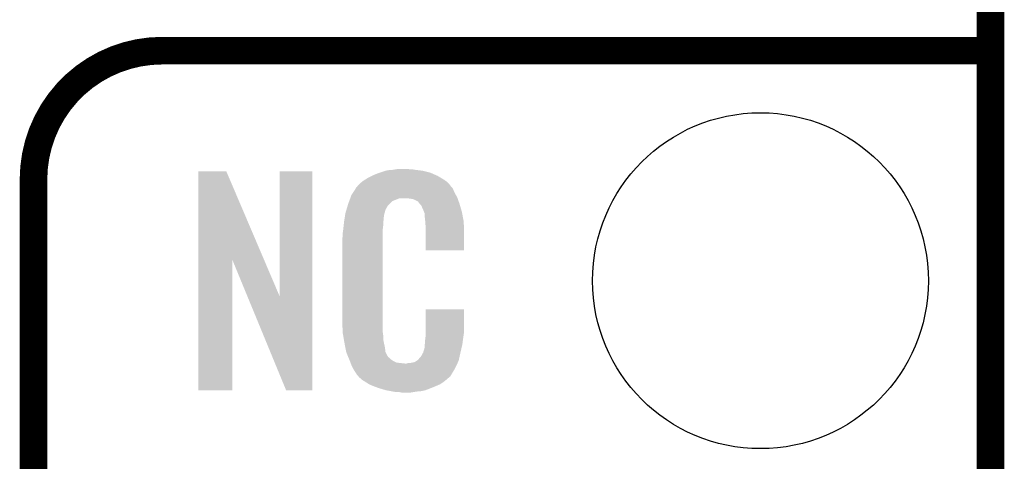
# Model space of a CAD drawing. Extents: x -1.3 to 24.2, y -3.9 to 39.2.
# Tile 25 of 34: x 18.8 to 24.2, y 16.8 to 19.2. Entities that reach past the tile are written whole.
import ezdxf

# ---------------------------------------------------------------- set-up
doc = ezdxf.new("R2010")
doc.units = 0
doc.layers.get('0').update_dxf_attribs({"linetype": 'CONTINUOUS'})
for name, color, linetype in [('ACCEL_37_CLICK_V100_GKO', 5, 'CONTINUOUS'), ('ACCEL_37_CLICK_V100_GTO', 14, 'CONTINUOUS'), ('ACCEL_37_CLICK_V100_GTS', 12, 'CONTINUOUS')]:
    doc.layers.add(name, color=color, linetype=linetype)

# ---------------------------------------------------------------- blocks, each defined once
blk = doc.blocks.new('ROUND_23')
blk.add_circle((0, 0), 0.9271)

msp = doc.modelspace()

# ---------------------------------------------------------------- linework, layer by layer
at = {"layer": 'ACCEL_37_CLICK_V100_GKO', "const_width": 0.1524}
msp.add_lwpolyline([(24.13, -1.27), (24.13, 36.83)], dxfattribs=at)
at = {"layer": 'ACCEL_37_CLICK_V100_GTO', "const_width": 0.1524}
msp.add_lwpolyline([(19.558, 19.05, 0.4142136), (18.8468, 18.3388)], format="xyb", dxfattribs=at)
for points in [[(19.558, 19.05), (24.13, 19.05)], [(18.8468, -0.5588), (18.8468, 18.3388)]]:
    msp.add_lwpolyline(points, dxfattribs=at)
at = {"layer": 'ACCEL_37_CLICK_V100_GTO'}
for points in [[(19.756132, 17.896728), (19.75614, 18.384506), (20.119122, 17.896728), (19.911064, 18.384506)], [(19.75614, 18.384506), (19.756142, 18.38452), (19.911064, 18.384506), (19.756142, 18.38452)], [(20.2057, 17.693748), (20.20572, 18.384498), (20.386026, 17.693748), (20.38604, 18.384498)], [(20.20572, 18.384498), (20.205722, 18.38452), (20.38604, 18.384498), (20.205722, 18.38452)], [(20.7264, 18.3642), (20.751798, 18.37436), (21.06531, 18.3642), (21.042088, 18.37436)], [(20.751798, 18.37436), (20.759418, 18.3769), (21.042088, 18.37436), (21.036282, 18.3769)], [(20.759418, 18.3769), (20.77466, 18.38198), (21.036282, 18.3769), (21.015962, 18.38198)], [(20.77466, 18.38198), (20.791594, 18.38706), (21.015962, 18.38198), (20.99564, 18.38706)], [(20.791594, 18.38706), (20.800062, 18.3896), (20.99564, 18.38706), (20.97532, 18.3896)], [(20.800062, 18.3896), (20.83054, 18.39214), (20.97532, 18.3896), (20.955, 18.39214)], [(20.83054, 18.39214), (20.84578, 18.39468), (20.955, 18.39214), (20.939762, 18.39468)], [(20.84578, 18.39468), (20.861022, 18.39722), (20.924522, 18.39468), (20.911822, 18.39722)], [(20.64258, 18.310862), (20.657094, 18.32356), (21.143684, 18.310862), (21.132802, 18.32356)], [(20.657094, 18.32356), (20.662902, 18.32864), (21.132802, 18.32356), (21.125692, 18.32864)], [(20.662902, 18.32864), (20.674878, 18.336262), (21.125692, 18.32864), (21.11502, 18.336262)], [(20.674878, 18.336262), (20.690842, 18.34642), (21.11502, 18.336262), (21.09809, 18.34642)], [(20.690842, 18.34642), (20.71624, 18.35912), (21.09809, 18.34642), (21.07692, 18.35912)], [(20.71624, 18.35912), (20.7264, 18.3642), (21.07692, 18.35912), (21.06531, 18.3642)], [(20.601942, 18.252442), (20.6118, 18.26768), (21.179212, 18.252442), (21.1709, 18.26768)], [(20.6118, 18.26768), (20.626588, 18.290536), (21.1709, 18.26768), (21.160742, 18.290536)], [(20.626588, 18.290536), (20.62988, 18.295624), (21.160742, 18.290536), (21.155658, 18.295624)], [(20.62988, 18.295624), (20.629902, 18.29816), (21.155658, 18.295624), (21.153122, 18.29816)], [(20.629902, 18.29816), (20.632426, 18.298168), (21.153122, 18.29816), (21.153114, 18.298168)], [(20.632426, 18.298168), (20.63445, 18.3007), (21.153114, 18.298168), (21.150582, 18.3007)], [(20.63445, 18.3007), (20.63851, 18.305776), (21.150582, 18.3007), (21.148042, 18.305776)], [(20.63851, 18.305776), (20.64258, 18.310862), (21.148042, 18.305776), (21.143684, 18.310862)], [(20.584158, 18.20418), (20.589772, 18.219416), (20.81276, 18.20418), (20.828, 18.219416)], [(20.589772, 18.219416), (20.595388, 18.234658), (20.828, 18.219416), (20.866096, 18.234658)], [(20.595388, 18.23466), (20.59726, 18.239738), (21.187954, 18.23466), (21.18614, 18.239738)], [(20.595388, 18.234658), (20.595388, 18.23466), (20.866096, 18.234658), (20.914358, 18.23466)], [(20.59726, 18.239738), (20.601942, 18.252442), (21.18614, 18.239738), (21.179212, 18.252442)], [(20.93214, 18.23212), (20.914358, 18.23466), (21.188862, 18.23212), (21.187954, 18.23466)], [(20.944838, 18.22958), (20.93214, 18.23212), (21.189768, 18.22958), (21.188862, 18.23212)], [(20.970234, 18.216882), (20.944838, 18.22958), (21.194304, 18.216882), (21.189768, 18.22958)], [(20.972778, 18.211804), (20.970234, 18.216882), (21.196116, 18.211804), (21.194304, 18.216882)], [(20.979314, 18.20418), (20.972778, 18.211804), (21.198838, 18.20418), (21.196116, 18.211804)], [(20.56892, 18.153382), (20.574252, 18.171158), (20.78505, 18.153382), (20.789898, 18.171158)], [(20.574252, 18.171158), (20.581108, 18.194018), (20.789898, 18.171158), (20.802598, 18.194018)], [(20.581108, 18.194018), (20.584158, 18.20418), (20.802598, 18.194018), (20.81276, 18.20418)], [(20.988018, 18.194022), (20.979314, 18.20418), (21.201828, 18.194022), (21.198838, 18.20418)], [(20.99818, 18.17116), (20.988018, 18.194022), (21.208552, 18.17116), (21.201828, 18.194022)], [(21.002244, 18.161002), (20.99818, 18.17116), (21.21154, 18.161002), (21.208552, 18.17116)], [(21.00326, 18.15846), (21.002244, 18.161002), (21.212026, 18.15846), (21.21154, 18.161002)], [(21.005798, 18.153384), (21.00326, 18.15846), (21.212992, 18.153384), (21.212026, 18.15846)], [(20.55876, 18.08226), (20.561016, 18.102578), (20.7772, 18.08226), (20.7772, 18.102578)], [(20.561016, 18.102578), (20.5613, 18.10512), (20.7772, 18.102578), (20.777708, 18.10512)], [(20.5613, 18.10512), (20.562902, 18.115278), (20.777708, 18.10512), (20.77974, 18.115278)], [(20.562902, 18.115278), (20.564908, 18.127978), (20.77974, 18.115278), (20.77974, 18.127978)], [(20.564908, 18.127978), (20.566512, 18.138138), (20.77974, 18.127978), (20.78228, 18.138138)], [(20.566512, 18.138138), (20.567314, 18.143218), (20.78228, 18.138138), (20.78228, 18.143218)], [(20.567314, 18.143218), (20.56892, 18.153382), (20.78228, 18.143218), (20.78505, 18.153382)], [(21.0058, 18.138142), (21.005798, 18.153384), (21.215894, 18.138142), (21.212992, 18.153384)], [(21.00834, 18.12036), (21.0058, 18.138142), (21.219282, 18.12036), (21.215894, 18.138142)], [(21.009318, 18.107658), (21.00834, 18.12036), (21.2217, 18.107658), (21.219282, 18.12036)], [(21.01088, 18.08734), (21.009318, 18.107658), (21.222584, 18.08734), (21.2217, 18.107658)], [(20.55368, 18.04162), (20.55622, 18.0594), (20.77466, 18.04162), (20.77466, 18.0594)], [(20.55622, 18.0594), (20.556502, 18.061938), (20.77466, 18.0594), (20.77466, 18.061938)], [(20.556502, 18.061938), (20.55876, 18.08226), (20.77466, 18.061938), (20.7772, 18.08226)], [(21.01088, 18.04924), (21.01088, 18.08734), (21.22424, 18.04924), (21.222584, 18.08734)], [(21.01088, 17.947662), (21.01088, 18.04924), (21.224218, 17.947662), (21.22424, 18.04924)], [(20.55114, 18.011142), (20.55368, 18.023842), (20.77466, 18.011142), (20.77466, 18.023842)], [(20.55114, 17.56156), (20.55114, 18.011142), (20.77466, 17.56156), (20.77466, 18.011142)], [(20.55368, 18.023842), (20.55368, 18.04162), (20.77466, 18.023842), (20.77466, 18.04162)], [(21.224218, 17.94764), (21.01088, 17.947662), (21.224218, 17.94764), (21.224218, 17.947662)], [(19.75612, 17.175502), (19.756132, 17.896728), (19.944058, 17.175502), (19.94408, 17.896728)], [(20.027716, 17.693748), (19.94408, 17.896728), (20.2057, 17.693748), (20.119122, 17.896728)], [(20.241256, 17.175494), (20.027716, 17.693748), (20.386018, 17.175494), (20.386026, 17.693748)], [(21.010884, 17.498058), (21.0109, 17.622498), (21.22424, 17.498058), (21.22424, 17.622498)], [(21.0109, 17.622498), (21.010902, 17.62252), (21.22424, 17.622498), (21.010902, 17.62252)], [(20.553492, 17.49806), (20.55114, 17.56156), (20.77466, 17.49806), (20.77466, 17.56156)], [(20.55368, 17.492982), (20.553492, 17.49806), (20.775386, 17.492982), (20.77466, 17.49806)], [(20.55589, 17.480278), (20.55368, 17.492982), (20.7772, 17.480278), (20.775386, 17.492982)], [(20.559866, 17.457418), (20.55589, 17.480278), (20.7772, 17.457418), (20.7772, 17.480278)], [(20.56384, 17.43456), (20.559866, 17.457418), (20.782014, 17.43456), (20.7772, 17.457418)], [(21.00834, 17.4498), (21.010244, 17.46504), (21.217126, 17.4498), (21.21916, 17.46504)], [(21.00834, 17.437102), (21.00834, 17.4498), (21.215434, 17.437102), (21.217126, 17.4498)], [(21.010244, 17.46504), (21.01088, 17.470122), (21.21916, 17.46504), (21.219886, 17.470122)], [(21.01088, 17.48282), (21.010884, 17.498058), (21.2217, 17.48282), (21.22424, 17.498058)], [(21.01088, 17.470122), (21.01088, 17.48282), (21.219886, 17.470122), (21.2217, 17.48282)], [(20.568922, 17.40916), (20.56384, 17.43456), (20.78736, 17.40916), (20.782014, 17.43456)], [(20.573494, 17.386298), (20.568922, 17.40916), (20.789902, 17.386298), (20.78736, 17.40916)], [(20.998182, 17.383762), (21.0058, 17.409162), (21.20392, 17.383762), (21.209896, 17.409162)], [(21.0058, 17.424402), (21.006308, 17.426942), (21.213482, 17.424402), (21.21408, 17.426942)], [(21.0058, 17.409162), (21.0058, 17.424402), (21.209896, 17.409162), (21.213482, 17.424402)], [(21.006308, 17.426942), (21.00834, 17.437102), (21.21408, 17.426942), (21.215434, 17.437102)], [(20.574, 17.383762), (20.573494, 17.386298), (20.791172, 17.383762), (20.789902, 17.386298)], [(20.581322, 17.36598), (20.574, 17.383762), (20.800062, 17.36598), (20.791172, 17.383762)], [(20.58237, 17.363436), (20.581322, 17.36598), (20.802602, 17.363436), (20.800062, 17.36598)], [(20.58446, 17.35836), (20.58237, 17.363436), (20.805144, 17.35836), (20.802602, 17.363436)], [(20.586552, 17.353278), (20.58446, 17.35836), (20.812762, 17.353278), (20.805144, 17.35836)], [(20.58969, 17.34566), (20.586552, 17.353278), (20.82038, 17.34566), (20.812762, 17.353278)], [(20.59178, 17.34058), (20.58969, 17.34566), (20.828002, 17.34058), (20.82038, 17.34566)], [(20.593734, 17.3355), (20.59178, 17.34058), (20.835622, 17.3355), (20.828002, 17.34058)], [(20.96262, 17.33804), (20.972782, 17.345666), (21.193758, 17.33804), (21.195452, 17.345666)], [(20.972782, 17.345666), (20.975322, 17.35074), (21.195452, 17.345666), (21.19658, 17.35074)], [(20.975322, 17.35074), (20.985482, 17.360902), (21.19658, 17.35074), (21.198838, 17.360902)], [(20.985482, 17.360902), (20.99818, 17.38376), (21.198838, 17.360902), (21.20392, 17.38376)], [(20.99818, 17.38376), (20.998182, 17.383762), (21.20392, 17.38376), (21.20392, 17.383762)], [(20.596666, 17.32788), (20.593734, 17.3355), (20.850864, 17.32788), (20.835622, 17.3355)], [(20.59862, 17.3228), (20.596666, 17.32788), (20.896582, 17.3228), (20.850864, 17.32788)], [(20.60448, 17.30756), (20.59862, 17.3228), (21.179416, 17.30756), (21.186586, 17.3228)], [(20.611538, 17.29486), (20.60448, 17.30756), (21.17344, 17.29486), (21.179416, 17.30756)], [(20.617182, 17.284698), (20.611538, 17.29486), (21.167342, 17.284698), (21.17344, 17.29486)], [(20.896582, 17.3228), (20.906742, 17.322802), (21.186586, 17.3228), (21.186588, 17.322802)], [(20.906742, 17.322802), (20.914364, 17.32534), (21.186588, 17.322802), (21.187782, 17.32534)], [(20.924522, 17.32534), (20.949922, 17.33042), (21.187782, 17.32534), (21.190172, 17.33042)], [(20.949922, 17.33042), (20.962616, 17.338038), (21.190172, 17.33042), (21.193758, 17.338038)], [(20.962616, 17.338038), (20.96262, 17.33804), (21.193758, 17.338038), (21.193758, 17.33804)], [(20.62734, 17.26946), (20.617182, 17.284698), (21.1582, 17.26946), (21.167342, 17.284698)], [(20.629874, 17.266926), (20.62734, 17.26946), (21.156678, 17.266926), (21.1582, 17.26946)], [(20.62988, 17.264386), (20.629874, 17.266926), (21.155154, 17.264386), (21.156678, 17.266926)], [(20.636414, 17.25676), (20.62988, 17.264386), (21.15058, 17.25676), (21.155154, 17.264386)], [(20.640768, 17.251678), (20.636414, 17.25676), (21.148036, 17.251678), (21.15058, 17.25676)], [(20.645118, 17.2466), (20.640768, 17.251678), (21.141688, 17.2466), (21.148036, 17.251678)], [(20.651046, 17.24152), (20.645118, 17.2466), (21.13534, 17.24152), (21.141688, 17.2466)], [(20.662898, 17.23136), (20.651046, 17.24152), (21.123488, 17.23136), (21.13534, 17.24152)], [(20.671028, 17.22628), (20.662898, 17.23136), (21.117562, 17.22628), (21.123488, 17.23136)], [(20.69948, 17.2085), (20.671028, 17.22628), (21.09216, 17.2085), (21.117562, 17.22628)], [(20.70354, 17.205962), (20.69948, 17.2085), (21.086238, 17.205962), (21.09216, 17.2085)], [(20.736196, 17.19326), (20.70354, 17.205962), (21.0566, 17.19326), (21.086238, 17.205962)], [(20.74926, 17.188178), (20.736196, 17.19326), (21.04353, 17.188178), (21.0566, 17.19326)], [(20.792438, 17.17548), (20.74926, 17.188178), (21.010878, 17.17548), (21.04353, 17.188178)], [(19.944058, 17.17548), (19.75612, 17.175502), (19.944058, 17.17548), (19.944058, 17.175502)], [(20.386018, 17.17548), (20.241256, 17.175494), (20.386018, 17.17548), (20.386018, 17.175494)], [(20.819534, 17.1704), (20.792438, 17.17548), (20.988018, 17.1704), (21.010878, 17.17548)], [(20.83308, 17.16786), (20.819534, 17.1704), (20.96008, 17.16786), (20.988018, 17.1704)], [(20.848318, 17.16532), (20.83308, 17.16786), (20.944838, 17.16532), (20.96008, 17.16786)], [(20.878798, 17.16278), (20.866098, 17.16532), (20.929598, 17.16278), (20.944838, 17.16532)]]:
    msp.add_solid(points, dxfattribs=at)

# ---------------------------------------------------------------- block references
at = {"layer": 'ACCEL_37_CLICK_V100_GTS'}
msp.add_blockref('ROUND_23', (22.86, 17.78), dxfattribs=at)

doc.saveas('drawing.dxf')
